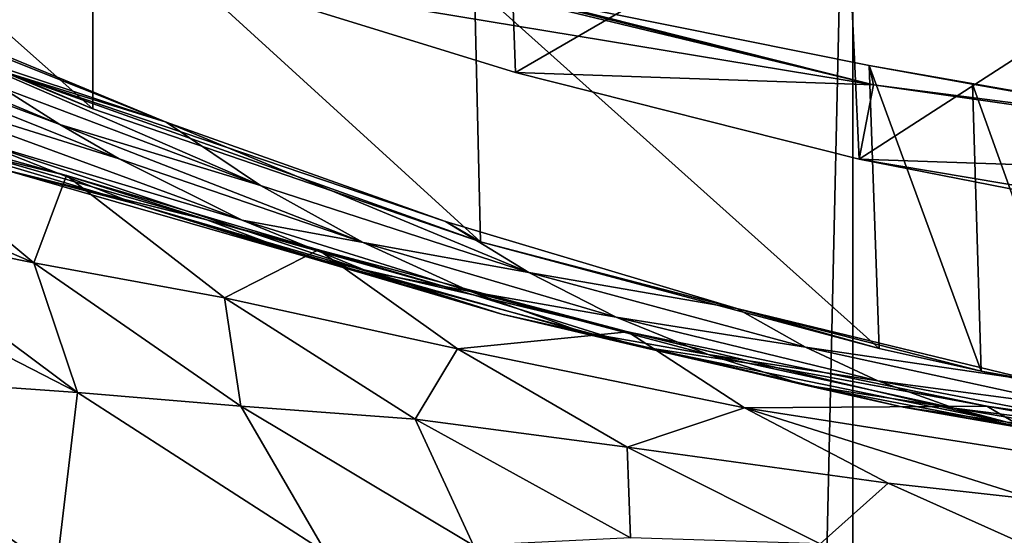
# Model space of a CAD drawing. Header units: metres. Extents: x -1004 to 0, y -808 to 0.
# Tile 63 of 116: x -558 to -492, y -156 to -121. Entities that reach past the tile are written whole.
import ezdxf

# ---------------------------------------------------------------- set-up
doc = ezdxf.new("R2010")
doc.units = ezdxf.units.M

msp = doc.modelspace()

# ---------------------------------------------------------------- linework, layer by layer
at = {"layer": 'top'}
for points in [[(-680.822693, -82.096756, 664.253174), (-670.037964, -123.145065, 663.178101), (-531.962463, -59.26767, 664.851257)], [(-670.037964, -123.145065, 663.178101), (-631.364441, -146.148254, 662.575684), (-531.962463, -59.26767, 664.851257)], [(-531.962463, -59.26767, 664.851257), (-631.364441, -146.148254, 662.575684), (-594.247375, -171.585114, 661.909546)], [(-594.247375, -171.585114, 661.909546), (-196.308548, -147.470947, 662.541565), (-531.962463, -59.26767, 664.851257)], [(-196.308548, -147.470947, 662.541565), (-191.884094, -88.40519, 664.088562), (-531.962463, -59.26767, 664.851257)], [(-578.6474, -104.198151, 245.97908), (-553.021729, -126.965759, 255.982742), (-578.123413, -116.305847, 249.136841)], [(-578.6474, -104.198151, 245.97908), (-553.055786, -112.110451, 252.627716), (-553.021729, -126.965759, 255.982742)], [(-525.307251, -106.640076, 208.21962), (-524.647583, -124.521843, 209.845749), (-546.524048, -117.755356, 218.999847)], [(-525.307251, -106.640076, 208.21962), (-502.456268, -111.646431, 200.404068), (-524.647583, -124.521843, 209.845749)], [(-502.456268, -111.646431, 200.404068), (-501.584412, -130.331253, 202.099518), (-524.647583, -124.521843, 209.845749)], [(-502.456268, -111.646431, 200.404068), (-478.935303, -115.68647, 194.195557), (-501.584412, -130.331253, 202.099518)], [(-553.055786, -112.110451, 252.627716), (-527.017334, -135.898376, 261.861969), (-553.021729, -126.965759, 255.982742)], [(-553.055786, -112.110451, 252.627716), (-527.416138, -118.707603, 258.220306), (-527.017334, -135.898376, 261.861969)], [(-527.416138, -118.707603, 258.220306), (-553.055786, -112.110451, 252.627716), (-500.62735, -125.340599, 251.47937)], [(-553.055786, -112.110451, 252.627716), (-545.575745, -114.517525, 251.47937), (-500.62735, -125.340599, 251.47937)], [(-559.116699, -125.552315, 293.231628), (-555.234863, -128.005508, 293.396423), (-586.912354, -114.755539, 310.375336)], [(-555.234863, -128.005508, 293.396423), (-581.969543, -117.990639, 310.494843), (-586.912354, -114.755539, 310.375336)], [(-500.62735, -125.340599, 251.47937), (-545.575745, -114.517525, 251.47937), (-546.524048, -117.755356, 218.999847)], [(-559.214417, -124.400429, 259.044647), (-578.123413, -116.305847, 249.136841), (-553.021729, -126.965759, 255.982742)], [(-478.935303, -115.68647, 194.195557), (-478.408325, -134.888901, 196.088715), (-501.584412, -130.331253, 202.099518)], [(-571.750549, -123.893745, 310.733887), (-581.969543, -117.990639, 310.494843), (-551.253235, -130.306641, 293.561218)], [(-581.969543, -117.990639, 310.494843), (-555.234863, -128.005508, 293.396423), (-551.253235, -130.306641, 293.561218)], [(-546.524048, -117.755356, 218.999847), (-524.647583, -124.521843, 209.845749), (-500.62735, -125.340599, 251.47937)], [(-527.416138, -118.707603, 258.220306), (-500.248962, -143.043579, 266.650696), (-527.017334, -135.898376, 261.861969)], [(-527.416138, -118.707603, 258.220306), (-500.91507, -124.058403, 262.889526), (-500.248962, -143.043579, 266.650696)], [(-500.62735, -125.340599, 251.47937), (-500.91507, -124.058403, 262.889526), (-527.416138, -118.707603, 258.220306)], [(-548.10376, -127.848389, 285.540283), (-562.893738, -122.950539, 293.066864), (-566.567993, -120.212517, 292.904572)], [(-548.10376, -127.848389, 285.540283), (-566.567993, -120.212517, 292.904572), (-559.348633, -123.370239, 288.041077)], [(-541.774048, -132.097702, 285.996613), (-562.893738, -122.950539, 293.066864), (-548.10376, -127.848389, 285.540283)], [(-562.893738, -122.950539, 293.066864), (-541.774048, -132.097702, 285.996613), (-559.116699, -125.552315, 293.231628)], [(-548.10376, -127.848389, 285.540283), (-559.348633, -123.370239, 288.041077), (-559.214417, -124.400429, 259.044647)], [(-561.130554, -129.016998, 310.972931), (-571.750549, -123.893745, 310.733887), (-543.011902, -134.439758, 293.890778)], [(-571.750549, -123.893745, 310.733887), (-551.253235, -130.306641, 293.561218), (-543.011902, -134.439758, 293.890778)], [(-500.91507, -124.058403, 262.889526), (-493.407288, -144.579865, 267.096802), (-500.248962, -143.043579, 266.650696)], [(-500.91507, -124.058403, 262.889526), (-493.977844, -125.29483, 263.374542), (-493.407288, -144.579865, 267.096802)], [(-473.57608, -128.846573, 260.012085), (-500.91507, -124.058403, 262.889526), (-500.62735, -125.340599, 251.47937)], [(-473.57608, -128.846573, 260.012085), (-487.02713, -126.523628, 263.005524), (-500.91507, -124.058403, 262.889526)], [(-487.02713, -126.523628, 263.005524), (-493.977844, -125.29483, 263.374542), (-500.91507, -124.058403, 262.889526)], [(-529.350464, -134.517258, 279.248169), (-559.214417, -124.400429, 259.044647), (-527.017334, -135.898376, 261.861969)], [(-527.017334, -135.898376, 261.861969), (-559.214417, -124.400429, 259.044647), (-553.021729, -126.965759, 255.982742)], [(-529.350464, -134.517258, 279.248169), (-548.10376, -127.848389, 285.540283), (-559.214417, -124.400429, 259.044647)], [(-524.647583, -124.521843, 209.845749), (-501.584412, -130.331253, 202.099518), (-500.62735, -125.340599, 251.47937)], [(-541.774048, -132.097702, 285.996613), (-555.234863, -128.005508, 293.396423), (-559.116699, -125.552315, 293.231628)], [(-500.62735, -125.340599, 251.47937), (-501.584412, -130.331253, 202.099518), (-454.449829, -131.948181, 251.47937)], [(-454.449829, -131.948181, 251.47937), (-473.57608, -128.846573, 260.012085), (-500.62735, -125.340599, 251.47937)], [(-493.977844, -125.29483, 263.374542), (-486.55127, -146.034058, 266.600311), (-493.407288, -144.579865, 267.096802)], [(-493.977844, -125.29483, 263.374542), (-487.02713, -126.523628, 263.005524), (-486.55127, -146.034058, 266.600311)], [(-561.130554, -129.016998, 310.972931), (-550.163574, -133.335037, 311.211975), (-572.537354, -126.635696, 331.395844)], [(-550.163574, -133.335037, 311.211975), (-559.092041, -131.005066, 331.490387), (-572.537354, -126.635696, 331.395844)], [(-575.644897, -129.237701, 403.282227), (-568.713684, -127.534737, 375.027679), (-556.999023, -137.307114, 378.823914)], [(-556.999023, -137.307114, 378.823914), (-568.713684, -127.534737, 375.027679), (-554.788147, -131.433319, 348.860809)], [(-554.788147, -131.433319, 348.860809), (-568.713684, -127.534737, 375.027679), (-560.63916, -130.026718, 355.090393)], [(-551.253235, -130.306641, 293.561218), (-555.234863, -128.005508, 293.396423), (-534.892761, -135.938766, 286.365143)], [(-555.234863, -128.005508, 293.396423), (-541.774048, -132.097702, 285.996613), (-534.892761, -135.938766, 286.365143)], [(-523.77124, -137.937881, 279.68573), (-541.774048, -132.097702, 285.996613), (-548.10376, -127.848389, 285.540283)], [(-548.10376, -127.848389, 285.540283), (-529.350464, -134.517258, 279.248169), (-523.77124, -137.937881, 279.68573)], [(-575.644897, -129.237701, 403.282227), (-556.999023, -137.307114, 378.823914), (-568.975281, -134.891693, 405.227264)], [(-543.011902, -134.439758, 293.890778), (-534.436035, -137.927429, 294.220367), (-561.130554, -129.016998, 310.972931)], [(-534.436035, -137.927429, 294.220367), (-550.163574, -133.335037, 311.211975), (-561.130554, -129.016998, 310.972931)], [(-545.381165, -134.404755, 331.584961), (-554.788147, -131.433319, 348.860809), (-560.63916, -130.026718, 355.090393)], [(-559.092041, -131.005066, 331.490387), (-545.381165, -134.404755, 331.584961), (-560.63916, -130.026718, 355.090393)], [(-543.011902, -134.439758, 293.890778), (-551.253235, -130.306641, 293.561218), (-534.892761, -135.938766, 286.365143)], [(-454.449829, -131.948181, 251.47937), (-501.584412, -130.331253, 202.099518), (-455.040527, -138.170502, 191.789063)], [(-455.040527, -138.170502, 191.789063), (-501.584412, -130.331253, 202.099518), (-478.408325, -134.888901, 196.088715)], [(-550.163574, -133.335037, 311.211975), (-538.90509, -136.826279, 311.451019), (-559.092041, -131.005066, 331.490387)], [(-538.90509, -136.826279, 311.451019), (-545.381165, -134.404755, 331.584961), (-559.092041, -131.005066, 331.490387)], [(-544.187378, -139.638962, 352.78244), (-556.999023, -137.307114, 378.823914), (-554.788147, -131.433319, 348.860809)], [(-554.788147, -131.433319, 348.860809), (-537.871216, -136.436661, 324.769257), (-544.187378, -139.638962, 352.78244)], [(-537.871216, -136.436661, 324.769257), (-554.788147, -131.433319, 348.860809), (-545.381165, -134.404755, 331.584961)], [(-534.892761, -135.938766, 286.365143), (-541.774048, -132.097702, 285.996613), (-523.77124, -137.937881, 279.68573)], [(-554.046204, -146.000259, 409.907684), (-573.880859, -144.594589, 462.815552), (-580.163818, -132.565369, 431.968262)], [(-568.975281, -134.891693, 405.227264), (-554.046204, -146.000259, 409.907684), (-580.163818, -132.565369, 431.968262)], [(-534.436035, -137.927429, 294.220367), (-525.570435, -140.748505, 294.549927), (-550.163574, -133.335037, 311.211975)], [(-525.570435, -140.748505, 294.549927), (-538.90509, -136.826279, 311.451019), (-550.163574, -133.335037, 311.211975)], [(-527.411987, -139.472885, 311.690063), (-537.871216, -136.436661, 324.769257), (-545.381165, -134.404755, 331.584961)], [(-538.90509, -136.826279, 311.451019), (-527.411987, -139.472885, 311.690063), (-545.381165, -134.404755, 331.584961)], [(-534.892761, -135.938766, 286.365143), (-527.675354, -139.228775, 286.733673), (-543.011902, -134.439758, 293.890778)], [(-527.675354, -139.228775, 286.733673), (-534.436035, -137.927429, 294.220367), (-543.011902, -134.439758, 293.890778)], [(-529.350464, -134.517258, 279.248169), (-509.810822, -140.361237, 273.932678), (-523.77124, -137.937881, 279.68573)], [(-509.810822, -140.361237, 273.932678), (-529.350464, -134.517258, 279.248169), (-527.017334, -135.898376, 261.861969)], [(-568.975281, -134.891693, 405.227264), (-556.999023, -137.307114, 378.823914), (-554.046204, -146.000259, 409.907684)], [(-527.675354, -139.228775, 286.733673), (-534.892761, -135.938766, 286.365143), (-517.893066, -140.937195, 280.077667)], [(-517.893066, -140.937195, 280.077667), (-534.892761, -135.938766, 286.365143), (-523.77124, -137.937881, 279.68573)], [(-527.017334, -135.898376, 261.861969), (-500.248962, -143.043579, 266.650696), (-509.810822, -140.361237, 273.932678)], [(-537.871216, -136.436661, 324.769257), (-528.55072, -143.075027, 328.656036), (-544.187378, -139.638962, 352.78244)], [(-537.871216, -136.436661, 324.769257), (-517.116272, -141.940079, 304.015839), (-528.55072, -143.075027, 328.656036)], [(-517.116272, -141.940079, 304.015839), (-537.871216, -136.436661, 324.769257), (-527.411987, -139.472885, 311.690063)], [(-543.08551, -146.929062, 383.861603), (-556.999023, -137.307114, 378.823914), (-544.187378, -139.638962, 352.78244)], [(-556.999023, -137.307114, 378.823914), (-543.08551, -146.929062, 383.861603), (-554.046204, -146.000259, 409.907684)], [(-527.411987, -139.472885, 311.690063), (-538.90509, -136.826279, 311.451019), (-516.461121, -142.884872, 294.879517)], [(-516.461121, -142.884872, 294.879517), (-538.90509, -136.826279, 311.451019), (-525.570435, -140.748505, 294.549927)], [(-527.675354, -139.228775, 286.733673), (-520.160095, -141.946198, 287.102173), (-534.436035, -137.927429, 294.220367)], [(-520.160095, -141.946198, 287.102173), (-525.570435, -140.748505, 294.549927), (-534.436035, -137.927429, 294.220367)], [(-523.77124, -137.937881, 279.68573), (-509.810822, -140.361237, 273.932678), (-505.200897, -142.970856, 274.375061)], [(-523.77124, -137.937881, 279.68573), (-505.200897, -142.970856, 274.375061), (-517.893066, -140.937195, 280.077667)], [(-520.160095, -141.946198, 287.102173), (-527.675354, -139.228775, 286.733673), (-511.722473, -143.458649, 280.469604)], [(-511.722473, -143.458649, 280.469604), (-527.675354, -139.228775, 286.733673), (-517.893066, -140.937195, 280.077667)], [(-531.402161, -147.788834, 358.091064), (-543.08551, -146.929062, 383.861603), (-544.187378, -139.638962, 352.78244)], [(-544.187378, -139.638962, 352.78244), (-528.55072, -143.075027, 328.656036), (-531.402161, -147.788834, 358.091064)], [(-507.155457, -144.321609, 295.209076), (-517.116272, -141.940079, 304.015839), (-527.411987, -139.472885, 311.690063)], [(-507.155457, -144.321609, 295.209076), (-527.411987, -139.472885, 311.690063), (-516.461121, -142.884872, 294.879517)], [(-520.160095, -141.946198, 287.102173), (-498.638977, -146.995224, 281.253448), (-525.570435, -140.748505, 294.549927)], [(-498.638977, -146.995224, 281.253448), (-516.461121, -142.884872, 294.879517), (-525.570435, -140.748505, 294.549927)], [(-509.810822, -140.361237, 273.932678), (-489.783356, -145.225357, 269.780396), (-505.200897, -142.970856, 274.375061)], [(-500.248962, -143.043579, 266.650696), (-493.407288, -144.579865, 267.096802), (-509.810822, -140.361237, 273.932678)], [(-509.810822, -140.361237, 273.932678), (-493.407288, -144.579865, 267.096802), (-489.783356, -145.225357, 269.780396)], [(-505.200897, -142.970856, 274.375061), (-500.33551, -145.213379, 274.765442), (-517.893066, -140.937195, 280.077667)], [(-517.893066, -140.937195, 280.077667), (-500.33551, -145.213379, 274.765442), (-511.722473, -143.458649, 280.469604)], [(-517.116272, -141.940079, 304.015839), (-509.277069, -147.042801, 307.658112), (-528.55072, -143.075027, 328.656036)], [(-498.638977, -146.995224, 281.253448), (-520.160095, -141.946198, 287.102173), (-505.292938, -145.483459, 280.861511)], [(-505.292938, -145.483459, 280.861511), (-520.160095, -141.946198, 287.102173), (-511.722473, -143.458649, 280.469604)], [(-517.116272, -141.940079, 304.015839), (-493.020752, -146.913696, 287.095276), (-509.277069, -147.042801, 307.658112)], [(-493.020752, -146.913696, 287.095276), (-517.116272, -141.940079, 304.015839), (-507.155457, -144.321609, 295.209076)], [(-528.55072, -143.075027, 328.656036), (-517.165771, -149.68663, 334.021271), (-531.402161, -147.788834, 358.091064)], [(-528.55072, -143.075027, 328.656036), (-509.277069, -147.042801, 307.658112), (-517.165771, -149.68663, 334.021271)], [(-507.155457, -144.321609, 295.209076), (-516.461121, -142.884872, 294.879517), (-491.796204, -147.979889, 281.645355)], [(-516.461121, -142.884872, 294.879517), (-498.638977, -146.995224, 281.253448), (-491.796204, -147.979889, 281.645355)], [(-505.200897, -142.970856, 274.375061), (-489.783356, -145.225357, 269.780396), (-486.170258, -147.114624, 270.130524)], [(-500.33551, -145.213379, 274.765442), (-505.200897, -142.970856, 274.375061), (-486.170258, -147.114624, 270.130524)], [(-500.33551, -145.213379, 274.765442), (-495.223572, -147.053741, 275.155823), (-511.722473, -143.458649, 280.469604)], [(-511.722473, -143.458649, 280.469604), (-495.223572, -147.053741, 275.155823), (-505.292938, -145.483459, 280.861511)], [(-555.494507, -158.067413, 467.170807), (-573.880859, -144.594589, 462.815552), (-554.046204, -146.000259, 409.907684)], [(-573.880859, -144.594589, 462.815552), (-555.494507, -158.067413, 467.170807), (-571.039795, -160.74884, 519.949524)], [(-484.801025, -148.425873, 282.037292), (-493.020752, -146.913696, 287.095276), (-507.155457, -144.321609, 295.209076)], [(-491.796204, -147.979889, 281.645355), (-484.801025, -148.425873, 282.037292), (-507.155457, -144.321609, 295.209076)], [(-493.407288, -144.579865, 267.096802), (-486.55127, -146.034058, 266.600311), (-489.783356, -145.225357, 269.780396)], [(-495.223572, -147.053741, 275.155823), (-500.33551, -145.213379, 274.765442), (-482.31546, -148.695877, 270.488708)], [(-482.31546, -148.695877, 270.488708), (-500.33551, -145.213379, 274.765442), (-486.170258, -147.114624, 270.130524)], [(-537.396606, -156.74939, 415.356506), (-555.494507, -158.067413, 467.170807), (-554.046204, -146.000259, 409.907684)], [(-554.046204, -146.000259, 409.907684), (-543.08551, -146.929062, 383.861603), (-537.396606, -156.74939, 415.356506)], [(-489.893188, -148.476151, 275.546204), (-498.638977, -146.995224, 281.253448), (-505.292938, -145.483459, 280.861511)], [(-495.223572, -147.053741, 275.155823), (-489.893188, -148.476151, 275.546204), (-505.292938, -145.483459, 280.861511)], [(-527.468689, -156.284607, 389.762573), (-543.08551, -146.929062, 383.861603), (-531.402161, -147.788834, 358.091064)], [(-543.08551, -146.929062, 383.861603), (-527.468689, -156.284607, 389.762573), (-537.396606, -156.74939, 415.356506)], [(-509.277069, -147.042801, 307.658112), (-499.634186, -152.102997, 312.763336), (-517.165771, -149.68663, 334.021271)], [(-493.020752, -146.913696, 287.095276), (-486.861877, -150.556183, 290.254791), (-509.277069, -147.042801, 307.658112)], [(-509.277069, -147.042801, 307.658112), (-486.861877, -150.556183, 290.254791), (-489.774475, -153.203308, 303.31839)], [(-499.634186, -152.102997, 312.763336), (-509.277069, -147.042801, 307.658112), (-489.774475, -153.203308, 303.31839)], [(-484.373474, -149.466721, 275.936554), (-498.638977, -146.995224, 281.253448), (-489.893188, -148.476151, 275.546204)], [(-491.796204, -147.979889, 281.645355), (-498.638977, -146.995224, 281.253448), (-484.373474, -149.466721, 275.936554)], [(-489.893188, -148.476151, 275.546204), (-495.223572, -147.053741, 275.155823), (-478.261475, -149.952866, 270.846893)], [(-478.261475, -149.952866, 270.846893), (-495.223572, -147.053741, 275.155823), (-482.31546, -148.695877, 270.488708)], [(-493.020752, -146.913696, 287.095276), (-466.210693, -150.777832, 274.529755), (-486.861877, -150.556183, 290.254791)], [(-466.210693, -150.777832, 274.529755), (-493.020752, -146.913696, 287.095276), (-484.801025, -148.425873, 282.037292)], [(-229.7612, -177.557999, 661.75354), (-196.308548, -147.470947, 662.541565), (-594.247375, -171.585114, 661.909546)], [(-516.939087, -155.764053, 364.371826), (-527.468689, -156.284607, 389.762573), (-531.402161, -147.788834, 358.091064)], [(-531.402161, -147.788834, 358.091064), (-517.165771, -149.68663, 334.021271), (-516.939087, -155.764053, 364.371826)], [(-517.165771, -149.68663, 334.021271), (-504.205811, -156.166122, 340.429718), (-516.939087, -155.764053, 364.371826)], [(-517.165771, -149.68663, 334.021271), (-499.634186, -152.102997, 312.763336), (-504.205811, -156.166122, 340.429718)], [(-499.634186, -152.102997, 312.763336), (-488.622894, -157.040283, 318.905792), (-504.205811, -156.166122, 340.429718)], [(-488.622894, -157.040283, 318.905792), (-499.634186, -152.102997, 312.763336), (-489.774475, -153.203308, 303.31839)]]:
    msp.add_3dface(points, dxfattribs=at)
at = {"layer": 'top0123413'}
for points in [[(-787.024658, -763.271118, 90), (-994.037292, -10, 90), (-533.424561, -638.481384, 90)], [(-994.037292, -10, 90), (-526.238708, -632.856445, 90), (-533.424561, -638.481384, 90)], [(-10, -10, 90), (-502.018646, -625.846375, 90), (-994.037292, -10, 90)], [(-502.018646, -625.846375, 90), (-510.034576, -626.560547, 90), (-994.037292, -10, 90)], [(-994.037292, -10, 90), (-510.034576, -626.560547, 90), (-518.256042, -628.853394, 90)], [(-518.256042, -628.853394, 90), (-526.238708, -632.856445, 90), (-994.037292, -10, 90)], [(-494.003571, -626.560364, 90), (-502.018646, -625.846375, 90), (-10, -10, 90)], [(-485.779327, -628.854126, 90), (-494.003571, -626.560364, 90), (-10, -10, 90)], [(-940.71405, -322.342346, 114.396553), (-513.875122, -606.131226, 109.443001), (-597.805054, -78.120209, 118.65947)], [(-597.805054, -78.120209, 118.65947), (-513.875122, -606.131226, 109.443001), (-502.018616, -79.224953, 118.640182)], [(-502.018616, -79.224953, 118.640182), (-502.018646, -605.043579, 109.461983), (-406.245697, -78.120522, 118.659462)], [(-502.018646, -605.043579, 109.461983), (-490.16217, -606.131226, 109.443001), (-406.245697, -78.120522, 118.659462)], [(-513.875122, -606.131226, 109.443001), (-502.018646, -605.043579, 109.461983), (-502.018616, -79.224953, 118.640182)]]:
    msp.add_3dface(points, dxfattribs=at)
at = {"layer": 'top0123417'}
for points in [[(-233.311279, -124.02623, 1633.36084), (-632.336914, -96.123642, 1633.36084), (-632.397461, -96.989761, 1638.284912)], [(-632.336914, -96.123642, 1633.36084), (-233.311279, -124.02623, 1633.36084), (-572.498474, -100.529236, 1632.846069)], [(-233.371841, -124.892357, 1638.284912), (-632.397461, -96.989761, 1638.284912), (-632.72522, -101.676781, 1639.994995)], [(-233.371841, -124.892357, 1638.284912), (-233.311279, -124.02623, 1633.36084), (-632.397461, -96.989761, 1638.284912)], [(-632.931824, -104.631546, 1631.857056), (-632.604065, -99.944534, 1630.146973), (-233.906204, -132.534134, 1631.857056)], [(-632.604065, -99.944534, 1630.146973), (-233.578461, -127.847122, 1630.146973), (-233.906204, -132.534134, 1631.857056)], [(-632.604065, -99.944534, 1630.146973), (-572.712219, -103.585953, 1630.274902), (-293.394257, -123.117767, 1630.274902)], [(-632.604065, -99.944534, 1630.146973), (-293.394257, -123.117767, 1630.274902), (-233.578461, -127.847122, 1630.146973)], [(-233.311279, -124.02623, 1633.36084), (-293.180511, -120.06105, 1632.846069), (-572.498474, -100.529236, 1632.846069)], [(-233.6996, -129.579376, 1639.994995), (-632.72522, -101.676781, 1639.994995), (-632.992371, -105.497673, 1636.781006)], [(-233.6996, -129.579376, 1639.994995), (-233.371841, -124.892357, 1638.284912), (-632.72522, -101.676781, 1639.994995)], [(-572.712219, -103.585953, 1630.274902), (-570.591492, -101.929459, 1631.240723), (-293.394257, -123.117767, 1630.274902)], [(-293.394257, -123.117767, 1630.274902), (-570.591492, -101.929459, 1631.240723), (-295.263763, -121.182266, 1631.240723)], [(-570.591492, -101.929459, 1631.240723), (-294.612518, -120.273216, 1632.306519), (-295.263763, -121.182266, 1631.240723)], [(-632.992371, -105.497673, 1636.781006), (-632.931824, -104.631546, 1631.857056), (-233.966782, -133.400269, 1636.781006)], [(-632.931824, -104.631546, 1631.857056), (-233.906204, -132.534134, 1631.857056), (-233.966782, -133.400269, 1636.781006)], [(-233.966782, -133.400269, 1636.781006), (-233.6996, -129.579376, 1639.994995), (-632.992371, -105.497673, 1636.781006)]]:
    msp.add_3dface(points, dxfattribs=at)

doc.saveas('drawing.dxf')
